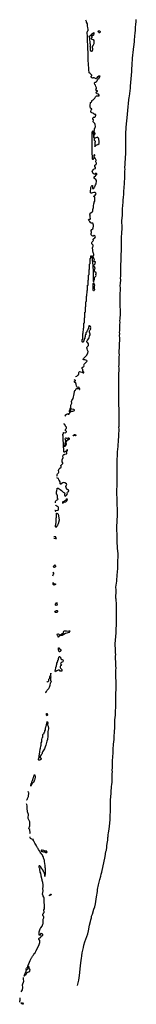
# Model space of a CAD drawing. Header units: inches. Extents: x 2886961 to 3052306, y 543424 to 918523.
# Tile 8 of 117: x 3043410 to 3047850, y 610829 to 648366. Entities that reach past the tile are written whole.
import ezdxf

# ---------------------------------------------------------------- set-up
doc = ezdxf.new("R2010")
doc.units = ezdxf.units.IN
doc.header["$MEASUREMENT"] = 0
for name, color, linetype in [('D0641', 7, 'Continuous'), ('D0642', 7, 'Continuous'), ('D0643', 7, 'Continuous'), ('D0644', 7, 'Continuous')]:
    doc.layers.add(name, color=color, linetype=linetype)

msp = doc.modelspace()

# ---------------------------------------------------------------- linework, layer by layer
at = {"layer": 'D0641', "color": 6}
for points in [[(3045611, 611543), (3045663, 611750), (3045689, 611930), (3045725, 612290), (3045753, 612510), (3045768, 612570), (3045773, 612673), (3045790, 612791), (3045818, 612890), (3045838, 612990), (3045849, 613090), (3045892, 613210), (3045922, 613318), (3046002, 613510), (3046033, 613627), (3046065, 613850), (3046108, 613990), (3046116, 614050), (3046140, 614130), (3046150, 614190), (3046177, 614263), (3046231, 614450), (3046269, 614550), (3046296, 614664), (3046330, 614930), (3046370, 615130), (3046379, 615210), (3046412, 615390), (3046463, 615590), (3046500, 615710), (3046517, 615790), (3046539, 615861), (3046670, 616470), (3046695, 616650), (3046710, 616710), (3046726, 616814), (3046730, 616882), (3046751, 617029), (3046765, 617090), (3046771, 617190), (3046782, 617230), (3046784, 617290), (3046797, 617370), (3046799, 617430), (3046827, 617610), (3046850, 617870), (3046868, 618332), (3046870, 618490), (3046865, 618530), (3046874, 618610), (3046873, 618650), (3046882, 618710), (3046890, 618910), (3046910, 619150), (3046918, 619190), (3046925, 619310), (3046928, 619630), (3046938, 619690), (3046935, 619755), (3046946, 619850), (3046948, 619970), (3046946, 620000)], [(3043670, 618621), (3043683, 618630), (3043690, 618642), (3043701, 618679), (3043730, 618724), (3043739, 618750), (3043755, 618890), (3043751, 618910), (3043736, 618936)], [(3043790, 617338), (3043811, 617370), (3043811, 617410), (3043796, 617430), (3043796, 617470), (3043791, 617490), (3043762, 617522), (3043770, 617570), (3043786, 617590), (3043797, 617630), (3043801, 617670), (3043794, 617750), (3043799, 617790), (3043735, 617916), (3043730, 617970), (3043742, 618030), (3043744, 618070), (3043706, 618166), (3043710, 618210), (3043690, 618270), (3043691, 618349), (3043697, 618370), (3043697, 618390), (3043685, 618450), (3043670, 618471)], [(3043570, 611909), (3043591, 611910), (3043598, 611922), (3043610, 611929), (3043617, 611943), (3043630, 611949), (3043636, 611964), (3043650, 611969), (3043658, 611982), (3043670, 611990), (3043699, 612041), (3043721, 612059), (3043750, 612070), (3043770, 612070), (3043791, 612090), (3043811, 612151), (3043810, 612154), (3043798, 612158), (3043794, 612170), (3043774, 612174), (3043770, 612254), (3043747, 612253), (3043742, 612238), (3043726, 612234), (3043722, 612218), (3043710, 612214), (3043698, 612218), (3043694, 612230), (3043698, 612242), (3043714, 612246), (3043714, 612290), (3043718, 612302), (3043734, 612310), (3043734, 612330), (3043752, 612348), (3043752, 612370), (3043785, 612430), (3043804, 612496), (3043859, 612601), (3043870, 612610), (3043897, 612663), (3043922, 612690), (3043940, 612720), (3043950, 612728), (3043960, 612760), (3043970, 612769), (3043975, 612785), (3044005, 612810), (3044030, 612849), (3044143, 613070), (3044160, 613150), (3044175, 613190), (3044181, 613230), (3044179, 613250), (3044171, 613270), (3044152, 613272), (3044150, 613294), (3044138, 613298), (3044134, 613310), (3044138, 613342), (3044150, 613346), (3044151, 613349), (3044162, 613358), (3044190, 613369), (3044210, 613389), (3044214, 613406), (3044232, 613428), (3044291, 613470), (3044285, 613490), (3044270, 613511), (3044232, 613530), (3044209, 613531), (3044188, 613492), (3044186, 613470), (3044170, 613454), (3044158, 613458), (3044152, 613490), (3044156, 613590), (3044174, 613666), (3044207, 613730), (3044210, 613749), (3044270, 613810), (3044295, 613890), (3044299, 613910), (3044297, 614063), (3044301, 614079), (3044330, 614126), (3044331, 614150), (3044330, 614174), (3044318, 614178), (3044314, 614190), (3044298, 614198), (3044294, 614210), (3044294, 614270), (3044310, 614286), (3044312, 614308), (3044322, 614318), (3044330, 614318), (3044336, 614330), (3044342, 614370), (3044332, 614392), (3044332, 614428), (3044350, 614470), (3044350, 614494), (3044342, 614510), (3044351, 614531), (3044352, 614590), (3044351, 614649), (3044346, 614666), (3044337, 614790), (3044337, 614877), (3044331, 614910), (3044307, 614947), (3044297, 614970), (3044283, 615030), (3044300, 615150), (3044295, 615250), (3044307, 615310), (3044306, 615386), (3044296, 615470), (3044271, 615550), (3044271, 615571), (3044232, 615712), (3044222, 615770), (3044212, 615792), (3044211, 615831), (3044192, 615870), (3044192, 615910), (3044182, 615930), (3044182, 615950), (3044174, 615970), (3044174, 616010), (3044164, 616024), (3044154, 616050), (3044154, 616110), (3044158, 616122), (3044170, 616126), (3044182, 616122), (3044186, 616090), (3044202, 616082), (3044207, 616047), (3044222, 616042), (3044227, 616027), (3044242, 616022), (3044246, 615990), (3044262, 615982), (3044267, 615967), (3044282, 615962), (3044286, 615930), (3044302, 615922), (3044307, 615887), (3044322, 615882), (3044327, 615867), (3044342, 615862), (3044346, 615850), (3044348, 615730), (3044362, 615722), (3044370, 615706), (3044374, 615770), (3044378, 615782), (3044390, 615786), (3044391, 615830), (3044391, 616009), (3044378, 616050), (3044381, 616110), (3044370, 616210), (3044357, 616257), (3044350, 616311), (3044311, 616410), (3044310, 616454), (3044294, 616470), (3044294, 616490), (3044278, 616498), (3044274, 616530), (3044258, 616538), (3044253, 616553), (3044238, 616558), (3044234, 616570), (3044210, 616594), (3044194, 616630), (3044172, 616652), (3044171, 616671), (3044160, 616680), (3044131, 616731), (3044112, 616750), (3044111, 616770), (3044091, 616791), (3044064, 616844), (3044052, 616852), (3044051, 616871), (3044032, 616890), (3043990, 616974), (3043972, 616992), (3043971, 617010), (3043951, 617031), (3043930, 617074), (3043914, 617090), (3043918, 617102), (3043932, 617110), (3043910, 617112), (3043872, 617130), (3043824, 617144), (3043813, 617173), (3043810, 617211)], [(3043470, 611309), (3043510, 611386), (3043530, 611466), (3043511, 611570), (3043561, 611710), (3043563, 611730), (3043555, 611770), (3043555, 611825), (3043550, 611854)], [(3043630, 612186), (3043690, 612186), (3043702, 612182), (3043706, 612170), (3043687, 612153), (3043682, 612138), (3043667, 612133), (3043662, 612118), (3043647, 612113), (3043646, 612070), (3043627, 612053), (3043626, 612030), (3043606, 612010), (3043606, 611990), (3043596, 611964), (3043578, 611930), (3043578, 611922), (3043570, 611914)], [(3043410, 610909), (3043418, 610962), (3043431, 610970), (3043430, 611074)]]:
    msp.add_lwpolyline(points, dxfattribs=at)
for points in [[(3043830, 619146), (3043829, 619191), (3043842, 619198), (3043847, 619213), (3043849, 619251), (3043867, 619273), (3043870, 619314), (3043886, 619330), (3043888, 619350), (3043907, 619373), (3043909, 619410), (3043926, 619430), (3043926, 619450), (3043938, 619470), (3043938, 619490), (3043948, 619510), (3043950, 619534), (3043968, 619570), (3043970, 619591), (3043974, 619574), (3043991, 619570), (3044001, 619530), (3044001, 619490), (3043991, 619430), (3043970, 619368), (3043955, 619345), (3043931, 619290), (3043898, 619262), (3043890, 619249), (3043878, 619242), (3043870, 619226), (3043858, 619222), (3043853, 619207), (3043851, 619170), (3043834, 619166)], [(3044370, 616674), (3044402, 616678), (3044410, 616694), (3044414, 616674), (3044430, 616672), (3044432, 616652), (3044452, 616630), (3044430, 616609), (3044410, 616609), (3044367, 616627), (3044330, 616629), (3044290, 616648), (3044268, 616648), (3044235, 616675), (3044228, 616690), (3044250, 616716), (3044270, 616718), (3044314, 616710), (3044330, 616694), (3044354, 616690), (3044358, 616678)], [(3044550, 614969), (3044549, 614990), (3044564, 614996), (3044570, 615011), (3044598, 615022), (3044606, 615030), (3044614, 615030), (3044611, 615010), (3044598, 615002), (3044591, 614990), (3044575, 614985), (3044570, 614978), (3044562, 614978)], [(3043550, 610829), (3043530, 610829), (3043495, 610850), (3043484, 610864), (3043469, 610870), (3043466, 610890), (3043489, 610891), (3043510, 610885), (3043545, 610850)]]:
    msp.add_lwpolyline(points, close=True, dxfattribs=at)
at = {"layer": 'D0642', "color": 6}
for points in [[(3044770, 629948), (3044771, 629990), (3044774, 630000)], [(3045181, 630000), (3045151, 629970), (3045103, 629963), (3045093, 629967), (3045070, 629946), (3045058, 629942), (3045050, 629926), (3045049, 629969), (3045055, 629990), (3045070, 629999), (3045090, 629998), (3045093, 630000)], [(3046946, 620000), (3046943, 620030), (3046950, 620090), (3046957, 620290), (3046967, 620390), (3046964, 620470), (3046973, 620550), (3046977, 620730), (3046992, 620848), (3047004, 620910), (3047010, 621090), (3047020, 621170), (3047017, 621230), (3047028, 621370), (3047027, 621430), (3047039, 621550), (3047037, 621670), (3047056, 621850), (3047053, 621910), (3047057, 621950), (3047056, 622030), (3047068, 622132), (3047073, 622250), (3047075, 622390), (3047070, 622450), (3047076, 622510), (3047066, 622666), (3047084, 622850), (3047081, 622950), (3047087, 623050), (3047084, 623190), (3047074, 623254), (3047077, 623310), (3047071, 623430), (3047076, 623510), (3047074, 623570), (3047081, 623650), (3047070, 623730), (3047073, 623767), (3047068, 623910), (3047061, 623970), (3047063, 624030), (3047056, 624096), (3047066, 624170), (3047057, 624230), (3047061, 624330), (3047050, 624570), (3047068, 624850), (3047082, 624990), (3047084, 625116), (3047100, 625310), (3047100, 625530), (3047093, 625590), (3047099, 625750), (3047093, 625810), (3047102, 625910), (3047095, 625990), (3047097, 626110), (3047078, 626230), (3047080, 626270), (3047075, 626310), (3047077, 626370), (3047073, 626430), (3047085, 626490), (3047082, 626570), (3047088, 626630), (3047073, 626730), (3047105, 626955), (3047124, 627210), (3047135, 627290), (3047136, 627350), (3047144, 627410), (3047141, 627490), (3047148, 627550), (3047147, 627730), (3047158, 627890), (3047155, 628010), (3047137, 628210), (3047138, 628270), (3047122, 628430), (3047124, 628684), (3047116, 628750), (3047118, 628790), (3047112, 628870), (3047110, 629010), (3047119, 629270), (3047135, 629470), (3047136, 629590), (3047125, 630000)], [(3044750, 629666), (3044762, 629662), (3044766, 629630), (3044770, 629626), (3044773, 629647), (3044787, 629647), (3044803, 629657), (3044850, 629670), (3044870, 629670), (3044891, 629690), (3044891, 629750), (3044886, 629770), (3044870, 629790), (3044820, 629821), (3044790, 629851), (3044770, 629858)], [(3044710, 628599), (3044775, 628585), (3044811, 628590), (3044792, 628630), (3044791, 628651), (3044730, 628656), (3044710, 628653)], [(3044670, 627168), (3044695, 627225), (3044710, 627246), (3044710, 627274), (3044690, 627292), (3044670, 627254)], [(3044390, 622708), (3044410, 622719), (3044430, 622749), (3044451, 622810), (3044515, 622870), (3044550, 622922), (3044573, 622990), (3044579, 623070), (3044594, 623106), (3044610, 623118), (3044616, 623130), (3044611, 623150), (3044600, 623160), (3044594, 623174), (3044596, 623290), (3044602, 623330), (3044594, 623350), (3044594, 623450), (3044590, 623454), (3044586, 623390), (3044582, 623378), (3044569, 623371), (3044567, 623333), (3044548, 623312), (3044547, 623293), (3044530, 623234), (3044508, 623210), (3044508, 623150), (3044488, 623130), (3044486, 623114), (3044470, 623112), (3044456, 623136)]]:
    msp.add_lwpolyline(points, dxfattribs=at)
for points in [[(3044790, 629009), (3044777, 629030), (3044777, 629070), (3044795, 629195), (3044798, 629370), (3044806, 629390), (3044806, 629550), (3044829, 629551), (3044850, 629545), (3044870, 629512), (3044905, 629370), (3044910, 629290), (3044870, 629142), (3044850, 629099), (3044814, 629046), (3044810, 629030), (3044798, 629022)], [(3044723, 627483), (3044710, 627486), (3044702, 627510), (3044714, 627546), (3044729, 627570), (3044750, 627581), (3044766, 627570), (3044773, 627530), (3044771, 627510), (3044750, 627489)], [(3044730, 626854), (3044770, 626854), (3044774, 626850), (3044771, 626830), (3044743, 626823), (3044733, 626827), (3044718, 626822), (3044710, 626809), (3044702, 626822), (3044686, 626830), (3044686, 626910), (3044690, 626914), (3044698, 626878), (3044710, 626874), (3044718, 626858)], [(3044790, 626039), (3044769, 626050), (3044769, 626070), (3044775, 626090), (3044810, 626132), (3044826, 626134), (3044830, 626152), (3044831, 626131), (3044821, 626119), (3044838, 626050), (3044830, 626044)], [(3044796, 625764), (3044758, 625770), (3044749, 625790), (3044766, 625814), (3044789, 625831), (3044810, 625838), (3044837, 625837), (3044851, 625831), (3044851, 625811), (3044847, 625790), (3044830, 625767)], [(3045010, 624887), (3044951, 624889), (3044937, 624883), (3044931, 624870), (3044917, 624863), (3044910, 624849), (3044893, 624847), (3044890, 624829), (3044870, 624828), (3044870, 624834), (3044882, 624838), (3044886, 624850), (3044876, 624856), (3044862, 624882), (3044850, 624889), (3044839, 624910), (3044850, 624954), (3044870, 624951), (3044894, 624934), (3044910, 624930), (3044950, 624894), (3044962, 624898), (3044966, 624910), (3045030, 624965), (3045070, 624971), (3045081, 624990), (3045081, 625030), (3045089, 625050), (3045110, 625061), (3045146, 625070), (3045190, 625073), (3045270, 625052), (3045290, 625072), (3045310, 625074), (3045314, 625054), (3045311, 625030), (3045290, 625009), (3045156, 624964), (3045030, 624892)], [(3044930, 624265), (3044908, 624270), (3044898, 624290), (3044895, 624315), (3044889, 624330), (3044890, 624414), (3044910, 624414), (3044918, 624378), (3044950, 624362), (3044970, 624334), (3044970, 624309), (3044950, 624275)], [(3045010, 623526), (3044950, 623534), (3044924, 623564), (3044910, 623570), (3044890, 623570), (3044870, 623565), (3044818, 623542), (3044780, 623520), (3044770, 623509), (3044765, 623530), (3044770, 623594), (3044789, 623650), (3044790, 623674), (3044809, 623730), (3044810, 623754), (3044828, 623792), (3044829, 623830), (3044848, 623870), (3044850, 623894), (3044867, 623913), (3044868, 623950), (3044882, 623958), (3044886, 623970), (3044888, 624030), (3044902, 624038), (3044906, 624050), (3044908, 624092), (3044930, 624094), (3044933, 624073), (3044951, 624070), (3044951, 624051), (3044970, 624032), (3044971, 624011), (3044979, 623999), (3045013, 623973), (3045031, 623970), (3045050, 623959), (3045064, 623930), (3045056, 623890), (3045025, 623875), (3044991, 623850), (3044971, 623830), (3044962, 623810), (3044986, 623786), (3044996, 623770), (3044991, 623750), (3044967, 623733), (3044951, 623710), (3044946, 623666), (3044960, 623640), (3044984, 623624), (3045010, 623594), (3045011, 623529)], [(3044450, 621829), (3044429, 621850), (3044430, 621914), (3044450, 621911), (3044465, 621870), (3044465, 621850)], [(3044170, 620136), (3044136, 620136), (3044130, 620146), (3044130, 620170), (3044147, 620253), (3044150, 620294), (3044177, 620450), (3044190, 620550), (3044201, 620590), (3044210, 620674), (3044224, 620710), (3044230, 620794), (3044249, 620831), (3044249, 620890), (3044258, 620910), (3044270, 620994), (3044282, 620998), (3044287, 621013), (3044290, 621114), (3044302, 621118), (3044306, 621130), (3044322, 621138), (3044327, 621153), (3044342, 621158), (3044346, 621190), (3044367, 621213), (3044368, 621250), (3044387, 621293), (3044389, 621331), (3044398, 621350), (3044398, 621370), (3044408, 621390), (3044409, 621410), (3044418, 621430), (3044418, 621450), (3044428, 621472), (3044429, 621510), (3044438, 621530), (3044450, 621611), (3044470, 621594), (3044475, 621570), (3044471, 621489), (3044478, 621458), (3044491, 621429), (3044506, 621350), (3044505, 621325), (3044486, 621230), (3044479, 621150), (3044478, 621050), (3044467, 620930), (3044443, 620857), (3044410, 620709), (3044375, 620645), (3044350, 620569), (3044272, 620450), (3044250, 620370), (3044222, 620338), (3044195, 620285), (3044190, 620270), (3044194, 620234), (3044231, 620190), (3044227, 620170), (3044210, 620153), (3044190, 620147)]]:
    msp.add_lwpolyline(points, close=True, dxfattribs=at)
at = {"layer": 'D0643', "color": 6}
for points in [[(3045530, 634769), (3045590, 634770), (3045636, 634824), (3045652, 634830), (3045662, 634850), (3045659, 634910), (3045675, 634945), (3045691, 634949), (3045727, 634947), (3045770, 634926), (3045830, 634908), (3045850, 634906), (3045854, 634910), (3045852, 634930), (3045840, 634940), (3045814, 634974), (3045811, 635030), (3045804, 635044), (3045791, 635051), (3045783, 635090), (3045791, 635110), (3045830, 635130), (3045855, 635150), (3045867, 635170), (3045857, 635210), (3045863, 635230), (3045923, 635297), (3045971, 635329), (3045974, 635346), (3045961, 635370), (3045932, 635390), (3045890, 635401), (3045850, 635396), (3045831, 635410), (3045831, 635430), (3045836, 635444), (3045865, 635470), (3045876, 635490), (3045950, 635570), (3046010, 635650), (3046011, 635710), (3045993, 635773), (3045974, 635814), (3045971, 635850), (3045985, 635895), (3046027, 635950), (3046033, 635970), (3046033, 635990), (3046030, 636010), (3046010, 636041), (3045982, 636062), (3045974, 636074), (3045965, 636090), (3045965, 636110), (3045982, 636138), (3045998, 636150), (3046046, 636214), (3046057, 636243), (3046071, 636310), (3046091, 636350), (3046090, 636374), (3046071, 636451), (3046071, 636510), (3046076, 636530), (3046110, 636558), (3046115, 636570), (3046111, 636590), (3046115, 636630), (3046105, 636665), (3046090, 636682), (3046068, 636692), (3046050, 636694), (3046046, 636690), (3046042, 636658), (3046026, 636650), (3046026, 636590), (3046022, 636578), (3046007, 636573), (3046002, 636538), (3045987, 636533), (3045982, 636498), (3045966, 636490), (3045962, 636458), (3045950, 636454), (3045942, 636438), (3045928, 636432), (3045926, 636370), (3045922, 636358), (3045906, 636350), (3045906, 636290), (3045902, 636278), (3045886, 636270), (3045886, 636210), (3045882, 636198), (3045867, 636193), (3045862, 636158), (3045846, 636150), (3045846, 636110), (3045842, 636098), (3045827, 636093), (3045822, 636078), (3045810, 636074), (3045798, 636078), (3045794, 636090), (3045794, 636170), (3045798, 636182), (3045814, 636190), (3045814, 636390), (3045818, 636402), (3045832, 636410), (3045834, 636590), (3045838, 636602), (3045852, 636610), (3045854, 636790), (3045858, 636802), (3045872, 636810), (3045874, 636990), (3045878, 637002), (3045892, 637010), (3045894, 637210), (3045898, 637222), (3045912, 637230), (3045914, 637410), (3045918, 637422), (3045932, 637430), (3045934, 637610), (3045938, 637622), (3045952, 637630), (3045954, 637810), (3045958, 637822), (3045972, 637830), (3045974, 638030), (3045978, 638042), (3045992, 638050), (3045994, 638230), (3045998, 638242), (3046012, 638250), (3046014, 638430), (3046018, 638442), (3046032, 638450), (3046034, 638630), (3046038, 638642), (3046052, 638650), (3046054, 638830), (3046058, 638842), (3046072, 638850), (3046074, 639050), (3046078, 639062), (3046092, 639070), (3046094, 639250), (3046098, 639262), (3046114, 639270), (3046114, 639350), (3046118, 639362), (3046130, 639366), (3046142, 639362), (3046146, 639350), (3046146, 639310), (3046162, 639302), (3046166, 639290), (3046168, 639170), (3046182, 639162), (3046186, 639150), (3046189, 638950), (3046196, 638924), (3046202, 638830), (3046208, 638810), (3046202, 638790), (3046209, 638730), (3046209, 638390), (3046210, 638386), (3046222, 638382), (3046230, 638366), (3046236, 638410), (3046259, 638470), (3046264, 638536), (3046279, 638561), (3046310, 638589), (3046317, 638610), (3046311, 638650), (3046319, 638690), (3046316, 638710), (3046273, 638753), (3046256, 638790), (3046259, 638830), (3046270, 638850), (3046282, 638890), (3046277, 638910), (3046270, 638926), (3046231, 638970), (3046222, 638990), (3046225, 639015), (3046234, 639026), (3046275, 639050), (3046286, 639070), (3046291, 639130), (3046272, 639132), (3046252, 639152), (3046251, 639209), (3046255, 639230), (3046251, 639250), (3046231, 639271), (3046211, 639311), (3046211, 639350), (3046231, 639390), (3046231, 639429), (3046215, 639455), (3046211, 639490), (3046203, 639503), (3046196, 639530), (3046196, 639590), (3046176, 639650), (3046176, 639670), (3046191, 639709), (3046206, 639730), (3046211, 639770), (3046178, 639798), (3046161, 639821), (3046153, 639850), (3046154, 639870), (3046167, 639893), (3046176, 639904), (3046211, 639930), (3046214, 639950), (3046211, 639990), (3046213, 640000)], [(3047125, 630000), (3047114, 630410), (3047116, 630630), (3047122, 630718), (3047128, 630950), (3047121, 631030), (3047124, 631090), (3047120, 631170), (3047125, 631250), (3047116, 631410), (3047125, 631550), (3047122, 631630), (3047136, 631730), (3047138, 631830), (3047135, 631890), (3047156, 632090), (3047170, 632354), (3047185, 632465), (3047185, 632530), (3047196, 632750), (3047190, 632830), (3047196, 632870), (3047194, 632970), (3047203, 633170), (3047201, 633290), (3047195, 633370), (3047197, 633563), (3047188, 633628), (3047187, 633790), (3047180, 633870), (3047185, 634050), (3047182, 634290), (3047190, 634430), (3047190, 634590), (3047180, 634650), (3047182, 634770), (3047197, 635090), (3047191, 635150), (3047197, 635203), (3047201, 635350), (3047200, 635510), (3047205, 635590), (3047200, 635650), (3047220, 636230), (3047211, 636330), (3047219, 636390), (3047215, 636450), (3047222, 636510), (3047224, 636670), (3047228, 636730), (3047230, 636830), (3047225, 636890), (3047235, 636965), (3047236, 637030), (3047248, 637090), (3047245, 637150), (3047250, 637230), (3047231, 637510), (3047234, 637590), (3047230, 637670), (3047234, 637750), (3047230, 637850), (3047244, 638130), (3047240, 638230), (3047253, 638310), (3047261, 638450), (3047255, 638510), (3047264, 638590), (3047257, 638670), (3047266, 638766), (3047265, 639070), (3047274, 639134), (3047276, 639450), (3047286, 639514), (3047290, 639650), (3047283, 639810), (3047286, 639890), (3047282, 639982), (3047284, 640000)], [(3045130, 633246), (3045138, 633262), (3045154, 633270), (3045158, 633302), (3045194, 633310), (3045198, 633322), (3045210, 633326), (3045218, 633342), (3045230, 633346), (3045242, 633342), (3045250, 633328), (3045290, 633329), (3045292, 633348), (3045298, 633362), (3045310, 633366), (3045314, 633386), (3045334, 633390), (3045338, 633402), (3045354, 633410), (3045358, 633422), (3045370, 633426), (3045382, 633438), (3045430, 633438), (3045470, 633449), (3045478, 633462), (3045491, 633470), (3045491, 633490), (3045470, 633511), (3045390, 633519), (3045370, 633512), (3045353, 633513), (3045338, 633518), (3045334, 633530), (3045351, 633569), (3045354, 633634), (3045360, 633670), (3045390, 633750), (3045382, 633810), (3045395, 633845), (3045447, 633930), (3045490, 634106), (3045491, 634189), (3045511, 634229), (3045530, 634246), (3045565, 634295), (3045590, 634309), (3045668, 634308), (3045682, 634302), (3045690, 634268), (3045694, 634270), (3045694, 634290), (3045690, 634314), (3045678, 634318), (3045674, 634330), (3045674, 634350), (3045651, 634351), (3045630, 634342), (3045596, 634356), (3045586, 634366), (3045574, 634394), (3045565, 634470), (3045551, 634510), (3045502, 634550), (3045492, 634570), (3045494, 634586), (3045510, 634588), (3045518, 634602), (3045530, 634609), (3045552, 634612), (3045530, 634614), (3045490, 634631)], [(3044830, 630969), (3044838, 630990), (3044838, 631030), (3044844, 631050), (3044891, 631090), (3044895, 631110), (3044890, 631190), (3044895, 631210), (3044915, 631245), (3044935, 631270), (3044986, 631310), (3044991, 631330), (3044979, 631370), (3044999, 631401), (3045038, 631430), (3045051, 631450), (3045051, 631470), (3045031, 631511), (3045024, 631550), (3045030, 631590), (3045061, 631670), (3045054, 631730), (3045061, 631759), (3045090, 631789), (3045110, 631790), (3045123, 631797), (3045190, 631815), (3045201, 631830), (3045205, 631850), (3045194, 631906), (3045198, 631922), (3045231, 631929), (3045232, 631932), (3045232, 631970), (3045210, 631971), (3045202, 631938), (3045190, 631934), (3045182, 631918), (3045170, 631914), (3045150, 631894), (3045128, 631892), (3045122, 631878), (3045110, 631874), (3045098, 631878), (3045093, 631893), (3045094, 632030), (3045078, 632038), (3045074, 632050), (3045071, 632509), (3045070, 632514), (3045058, 632518), (3045054, 632550), (3045058, 632562), (3045070, 632566), (3045072, 632608), (3045078, 632622), (3045094, 632626), (3045150, 632614), (3045191, 632650), (3045191, 632670), (3045177, 632677), (3045170, 632691), (3045153, 632693), (3045151, 632730), (3045171, 632769), (3045198, 632790), (3045190, 632832), (3045152, 632872), (3045150, 632894), (3045138, 632898), (3045132, 632932), (3045118, 632938), (3045112, 632952), (3045090, 632954)], [(3044774, 630000), (3044782, 630018), (3044813, 630047), (3044862, 630070), (3044871, 630089), (3044854, 630114), (3044851, 630130), (3044850, 630234), (3044838, 630238), (3044832, 630252), (3044831, 630270), (3044814, 630274), (3044811, 630291), (3044811, 630369), (3044830, 630406), (3044833, 630487), (3044838, 630502), (3044850, 630506), (3044870, 630502), (3044910, 630479), (3044945, 630450), (3044997, 630417), (3045069, 630350), (3045122, 630322), (3045133, 630290), (3045119, 630250), (3045120, 630240), (3045132, 630208), (3045150, 630206), (3045166, 630214), (3045205, 630250), (3045211, 630269), (3045231, 630290), (3045222, 630310), (3045222, 630330), (3045231, 630350), (3045239, 630361), (3045282, 630390), (3045264, 630424), (3045230, 630454), (3045218, 630458), (3045210, 630474), (3045198, 630478), (3045192, 630510), (3045178, 630518), (3045174, 630530), (3045172, 630570), (3045191, 630629), (3045202, 630650), (3045192, 630670), (3045130, 630713), (3045090, 630719), (3045050, 630705), (3044995, 630665), (3044990, 630654), (3044958, 630658), (3044952, 630672), (3044951, 630750), (3044907, 630807), (3044897, 630830), (3044891, 630871), (3044873, 630873), (3044854, 630890), (3044830, 630898)], [(3045093, 630000), (3045120, 630020), (3045149, 630050), (3045188, 630072), (3045190, 630094), (3045202, 630098), (3045206, 630114), (3045210, 630114), (3045213, 630093), (3045231, 630070), (3045221, 630059), (3045210, 630029), (3045181, 630000)]]:
    msp.add_lwpolyline(points, dxfattribs=at)
for points in [[(3046230, 638029), (3046215, 638035), (3046207, 638070), (3046209, 638311), (3046210, 638314), (3046222, 638318), (3046230, 638334), (3046231, 638310), (3046250, 638286), (3046263, 638250), (3046250, 638190), (3046250, 638130), (3046261, 638070), (3046252, 638048)], [(3045330, 633506), (3045318, 633502), (3045314, 633470), (3045298, 633462), (3045294, 633450), (3045298, 633418), (3045310, 633414), (3045322, 633418), (3045327, 633433), (3045342, 633438), (3045346, 633450), (3045346, 633490), (3045342, 633502)], [(3045530, 632504), (3045490, 632509), (3045450, 632506), (3045446, 632510), (3045470, 632514), (3045478, 632522), (3045489, 632550), (3045510, 632556), (3045531, 632550), (3045551, 632530), (3045542, 632510)], [(3045130, 632086), (3045128, 632148), (3045135, 632170), (3045135, 632210), (3045149, 632250), (3045150, 632274), (3045162, 632278), (3045168, 632310), (3045139, 632390), (3045150, 632411), (3045171, 632431), (3045191, 632431), (3045210, 632394), (3045247, 632393), (3045262, 632398), (3045270, 632434), (3045278, 632418), (3045291, 632411), (3045290, 632366), (3045278, 632362), (3045270, 632348), (3045250, 632348), (3045198, 632302), (3045190, 632288), (3045174, 632286), (3045171, 632250), (3045183, 632190), (3045181, 632170), (3045170, 632148), (3045150, 632126), (3045138, 632122), (3045134, 632090)]]:
    msp.add_lwpolyline(points, close=True, dxfattribs=at)
at = {"layer": 'D0644', "color": 6}
for points in [[(3046213, 640000), (3046215, 640010), (3046231, 640029), (3046270, 640049), (3046291, 640090), (3046286, 640110), (3046275, 640130), (3046250, 640151), (3046230, 640142), (3046210, 640114), (3046190, 640112), (3046167, 640127), (3046131, 640170), (3046131, 640210), (3046141, 640250), (3046141, 640270), (3046131, 640310), (3046131, 640330), (3046151, 640369), (3046190, 640390), (3046210, 640428), (3046221, 640490), (3046216, 640530), (3046191, 640611), (3046130, 640614), (3046112, 640632), (3046085, 640670), (3046045, 640710), (3046035, 640730), (3046038, 640750), (3046050, 640762), (3046095, 640765), (3046111, 640770), (3046111, 640790), (3046095, 640835), (3046095, 640890), (3046086, 640930), (3046091, 640970), (3046099, 640990), (3046113, 641007), (3046170, 641035), (3046185, 641050), (3046194, 641070), (3046201, 641130), (3046223, 641210), (3046224, 641276), (3046234, 641346), (3046250, 641388), (3046251, 641410), (3046270, 641448), (3046274, 641470), (3046271, 641510), (3046275, 641570), (3046271, 641610), (3046250, 641614), (3046234, 641630), (3046238, 641642), (3046250, 641646), (3046278, 641682), (3046312, 641710), (3046316, 641724), (3046310, 641752), (3046298, 641770), (3046290, 641774), (3046270, 641779), (3046230, 641779), (3046188, 641770), (3046150, 641755), (3046136, 641756), (3046111, 641771), (3046107, 641790), (3046107, 641830), (3046122, 641930), (3046122, 641970), (3046132, 641988), (3046138, 642022), (3046153, 642027), (3046158, 642042), (3046170, 642046), (3046182, 642042), (3046186, 642030), (3046186, 641930), (3046210, 641925), (3046230, 641929), (3046260, 641980), (3046270, 641989), (3046271, 642009), (3046290, 642028), (3046296, 642064), (3046321, 642110), (3046334, 642210), (3046330, 642236), (3046310, 642270), (3046277, 642297), (3046270, 642311), (3046252, 642312), (3046251, 642369), (3046302, 642410), (3046314, 642434), (3046314, 642446), (3046330, 642448), (3046342, 642470), (3046342, 642490), (3046330, 642502), (3046310, 642511), (3046286, 642490), (3046282, 642478), (3046250, 642474), (3046234, 642490), (3046216, 642496), (3046195, 642515), (3046191, 642530), (3046176, 642550), (3046171, 642571), (3046176, 642610), (3046219, 642661), (3046244, 642676), (3046291, 642690), (3046299, 642710), (3046296, 642730), (3046271, 642770), (3046265, 642795), (3046275, 642825), (3046310, 642849), (3046330, 642870), (3046330, 642892), (3046313, 642950), (3046318, 643010), (3046290, 643082), (3046251, 643130), (3046252, 643168), (3046271, 643190), (3046270, 643214), (3046260, 643220), (3046250, 643222), (3046243, 643217), (3046228, 643190), (3046227, 643073), (3046207, 643053), (3046202, 643038), (3046190, 643034), (3046182, 643050), (3046178, 643190), (3046172, 643210), (3046171, 643250), (3046172, 644050), (3046178, 644122), (3046190, 644126), (3046206, 644110), (3046208, 644010), (3046226, 643970), (3046228, 643872), (3046230, 643866), (3046242, 643862), (3046246, 643850), (3046249, 643769), (3046262, 643762), (3046267, 643747), (3046282, 643742), (3046286, 643730), (3046282, 643698), (3046266, 643690), (3046270, 643528), (3046274, 643546), (3046292, 643550), (3046294, 643566), (3046314, 643570), (3046318, 643582), (3046345, 643595), (3046390, 643609), (3046431, 643650), (3046431, 643750), (3046422, 643770), (3046422, 643810), (3046406, 643850), (3046390, 643875), (3046370, 643884), (3046350, 643881), (3046312, 643868), (3046290, 643852), (3046273, 643853), (3046258, 643858), (3046254, 643870), (3046238, 643878), (3046232, 643892), (3046233, 643967), (3046250, 643969), (3046281, 644010), (3046286, 644030), (3046242, 644090), (3046259, 644170), (3046263, 644217), (3046279, 644241), (3046290, 644250), (3046301, 644290), (3046290, 644372), (3046270, 644411), (3046211, 644471), (3046211, 644490), (3046221, 644530), (3046218, 644550), (3046201, 644590), (3046199, 644610), (3046206, 644634), (3046216, 644644), (3046246, 644654), (3046270, 644655), (3046294, 644670), (3046302, 644698), (3046313, 644713), (3046314, 644750), (3046270, 644754), (3046250, 644762), (3046230, 644772), (3046198, 644798), (3046154, 644814), (3046134, 644834), (3046125, 644870), (3046126, 644914), (3046131, 644930), (3046152, 644950), (3046152, 644970), (3046111, 644991), (3046103, 645003), (3046091, 645031), (3046091, 645090), (3046104, 645196), (3046110, 645208), (3046151, 645230), (3046153, 645267), (3046158, 645282), (3046170, 645286), (3046182, 645298), (3046210, 645309), (3046271, 645370), (3046298, 645422), (3046330, 645466), (3046350, 645468), (3046390, 645458), (3046410, 645458), (3046431, 645469), (3046430, 645494), (3046411, 645530), (3046362, 645542), (3046346, 645554), (3046334, 645554), (3046332, 645572), (3046318, 645578), (3046314, 645590), (3046334, 645610), (3046338, 645622), (3046370, 645626), (3046374, 645630), (3046374, 645650), (3046334, 645654), (3046334, 645666), (3046314, 645710), (3046330, 645746), (3046331, 645770), (3046303, 645823), (3046291, 645870), (3046275, 645895), (3046254, 645950), (3046258, 645962), (3046274, 645970), (3046278, 645982), (3046314, 645990), (3046332, 646008), (3046351, 646010), (3046352, 646028), (3046358, 646042), (3046370, 646046), (3046374, 646086), (3046390, 646088), (3046392, 646108), (3046431, 646130), (3046435, 646145), (3046473, 646213), (3046430, 646216), (3046410, 646211), (3046400, 646200), (3046370, 646182), (3046347, 646147), (3046347, 646133), (3046326, 646130), (3046322, 646118), (3046310, 646114), (3046298, 646118), (3046294, 646130), (3046275, 646135), (3046250, 646151), (3046206, 646150), (3046202, 646138), (3046190, 646134), (3046174, 646150), (3046152, 646152), (3046133, 646173), (3046134, 646210), (3046162, 646230), (3046156, 646250), (3046098, 646310), (3046058, 646338), (3046051, 646351), (3046037, 646450), (3046035, 646710), (3046023, 646790), (3046019, 646870), (3046021, 647050), (3046011, 647111), (3046011, 647170), (3046006, 647190), (3046006, 647330), (3046001, 647430), (3045991, 647510), (3045986, 647750), (3045976, 647850), (3045978, 647870), (3045995, 647925), (3046011, 647951), (3046018, 647990), (3046011, 648010), (3046010, 648054), (3045991, 648130), (3045987, 648210), (3045951, 648270), (3045950, 648294), (3045930, 648354)], [(3047284, 640000), (3047291, 640109), (3047304, 640190), (3047308, 640450), (3047305, 640690), (3047312, 640830), (3047322, 640890), (3047321, 641070), (3047328, 641132), (3047332, 641310), (3047344, 641390), (3047350, 641494), (3047363, 641590), (3047370, 641710), (3047370, 641810), (3047397, 642117), (3047408, 642370), (3047414, 642430), (3047412, 642510), (3047419, 642570), (3047416, 642610), (3047422, 642650), (3047418, 642730), (3047430, 642850), (3047427, 642953), (3047436, 643030), (3047433, 643090), (3047445, 643150), (3047448, 643210), (3047450, 643650), (3047456, 643750), (3047450, 643930), (3047455, 644010), (3047459, 644250), (3047479, 644390), (3047504, 644630), (3047536, 645050), (3047556, 645170), (3047570, 645310), (3047585, 645395), (3047587, 645453), (3047630, 645750), (3047632, 645830), (3047678, 646390), (3047696, 646730), (3047710, 646810), (3047710, 646894), (3047748, 647232), (3047753, 647350), (3047765, 647410), (3047778, 647550), (3047780, 647630), (3047790, 647690), (3047791, 647770), (3047804, 647830), (3047821, 647990), (3047822, 648090), (3047830, 648174), (3047834, 648210), (3047848, 648270), (3047850, 648374)]]:
    msp.add_lwpolyline(points, dxfattribs=at)
for points in [[(3046430, 647862), (3046410, 647888), (3046404, 647930), (3046417, 647943), (3046430, 647947), (3046450, 647943), (3046470, 647922), (3046473, 647890), (3046464, 647876), (3046450, 647865)], [(3046134, 647634), (3046146, 647634), (3046163, 647623), (3046190, 647616), (3046210, 647605), (3046231, 647569), (3046230, 647446), (3046211, 647390), (3046171, 647349), (3046171, 647310), (3046185, 647270), (3046185, 647230), (3046170, 647169), (3046150, 647159), (3046130, 647162), (3046110, 647206), (3046109, 647289), (3046102, 647310), (3046098, 647350), (3046106, 647370), (3046106, 647430), (3046102, 647442), (3046089, 647450), (3046086, 647670), (3046082, 647682), (3046066, 647690), (3046058, 647710), (3046058, 647730), (3046069, 647750), (3046086, 647754), (3046111, 647771), (3046124, 647764), (3046152, 647732), (3046162, 647710), (3046151, 647669), (3046134, 647666)], [(3046210, 647766), (3046167, 647767), (3046148, 647788), (3046149, 647809), (3046189, 647850), (3046233, 647873), (3046238, 647838), (3046252, 647830), (3046238, 647822), (3046234, 647810), (3046214, 647790), (3046214, 647770)]]:
    msp.add_lwpolyline(points, close=True, dxfattribs=at)

doc.saveas('drawing.dxf')
